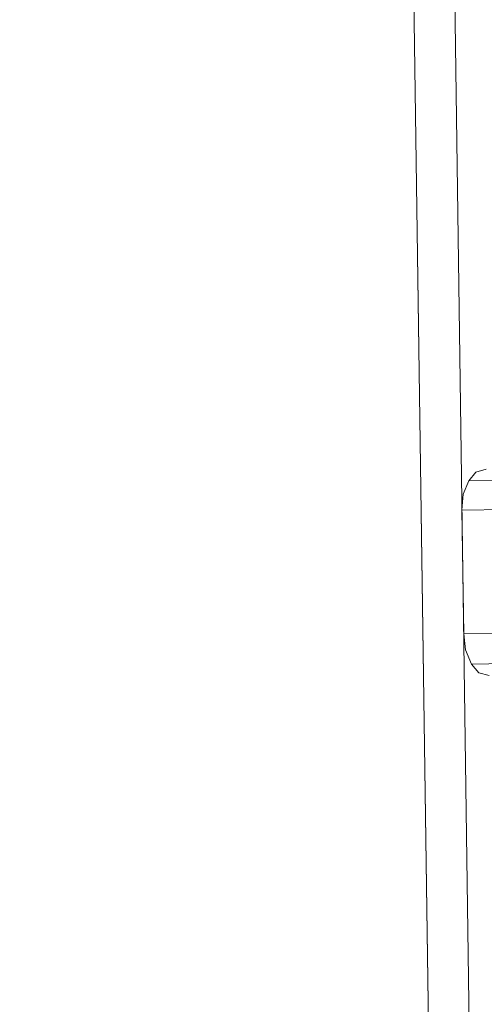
# Model space of a CAD drawing. Extents: x 147111805 to 147230536, y 410950310 to 411028142.
# Tile 64 of 256: x 147168674 to 147168741, y 410975993 to 410976136. Entities that reach past the tile are written whole.
import ezdxf

# ---------------------------------------------------------------- set-up
doc = ezdxf.new("R2010")
doc.units = 0
doc.header["$LTSCALE"] = 100
doc.layers.add('T--A9041--_VERHARDINGEN_Tegels', color=9, linetype='Continuous', transparency=0.3)
doc.layers.add('T--L9071--_TERREINMEUBILAIR_Stoelen', color=1, linetype='Continuous')

# ---------------------------------------------------------------- blocks, each defined once
blk = doc.blocks.new('Picknicktafel 180x160cm')
at = {"layer": 'T--L9071--_TERREINMEUBILAIR_Stoelen', "lineweight": 0}
for p, q in [((6.12, 1595.03), (1794.09, 1595.03)), ((1794.09, 1595.03), (6.12, 1595.03)), ((1794.09, 1595.03), (6.12, 1595.03)), ((1794.09, 1595.03), (6.12, 1595.03)), ((6.12, 1589.12), (1794.09, 1589.12)), ((6.12, 1589.12), (1794.09, 1589.12)), ((1794.09, 1589.12), (6.12, 1589.12)), ((1794.09, 1589.12), (6.12, 1589.12)), ((194.21, 1588.06), (192.94, 1587.01)), ((196.32, 1588.91), (194.21, 1588.06)), ((194.21, 1588.06), (194.21, 1.06)), ((198.64, 1589.12), (196.32, 1588.91)), ((198.64, 0), (198.64, 1589.12)), ((216.58, 1589.12), (198.64, 1589.12)), ((218.9, 1588.91), (216.58, 1589.12)), ((216.58, 0), (216.58, 1589.12)), ((220.8, 1588.06), (218.9, 1588.91)), ((222.07, 1587.01), (220.8, 1588.06)), ((220.8, 1588.06), (220.8, 1.06)), ((192.94, 1587.01), (192.52, 1585.53)), ((222.49, 1585.53), (222.07, 1587.01))]:
    blk.add_line(p, q, dxfattribs=at)

msp = doc.modelspace()

# ---------------------------------------------------------------- hatches: boundary and pattern name
at = {"layer": 'T--A9041--_VERHARDINGEN_Tegels'}
h = msp.add_hatch(dxfattribs=at)
h.set_pattern_fill('ANSI37', color=256, scale=200, angle=45)
h.paths.add_polyline_path([(147171124.62, 410978496.78), (147171124.62, 410985174.11), (147175311.82, 410985174.11), (147179724.02, 410985174.11), (147179724.02, 410987548.17), (147175674.62, 410987550.95), (147175674.62, 410986269.38), (147173554.62, 410986269.38), (147173554.62, 410986569.38), (147175374.62, 410986569.38), (147175374.62, 410989649.38), (147175374.62, 410993004.29), (147173550.82, 410993004.29), (147173550.82, 410993134.34), (147165980.82, 410993134.34), (147159696.06, 410993137.17), (147159704.98, 410992687.69), (147159705.67, 410992652.7), (147159710.63, 410990922.45), (147159740.01, 410990923.04), (147159789.32, 410988438.53), (147159881.8, 410983779.44), (147160071.93, 410974201.33), (147160091.77, 410973201.53), (147160156.27, 410969952.17), (147160833.64, 410969965.61), (147162965.72, 410970007.93), (147169999.33, 410970147.55), (147172541.33, 410970198.01), (147177217.91, 410970290.83), (147177327.89, 410970293.02), (147177280.26, 410972692.54), (147177850.15, 410972703.86), (147179529.82, 410972737.2), (147180789.56, 410972762.42), (147181028.88, 410972767.33), (147181031.04, 410975911.55), (147179805.65, 410975912.4), (147178580.26, 410975912.4), (147178580.26, 410979449.11), (147177580.26, 410979449.11), (147177580.26, 410977681.17), (147177580.26, 410975913.24), (147171124.62, 410975913.24)])
h.paths.add_polyline_path([(147165184.98, 410982437.84), (147164184.98, 410982437.84), (147164184.98, 410983437.84), (147165184.98, 410983437.84)], flags=16)

# ---------------------------------------------------------------- block references
at = {"layer": 'T--L9071--_TERREINMEUBILAIR_Stoelen', "rotation": 90.80802830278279}
msp.add_blockref('Picknicktafel 180x160cm', (147170330.02, 410975870.62), dxfattribs=at)

doc.saveas('drawing.dxf')
